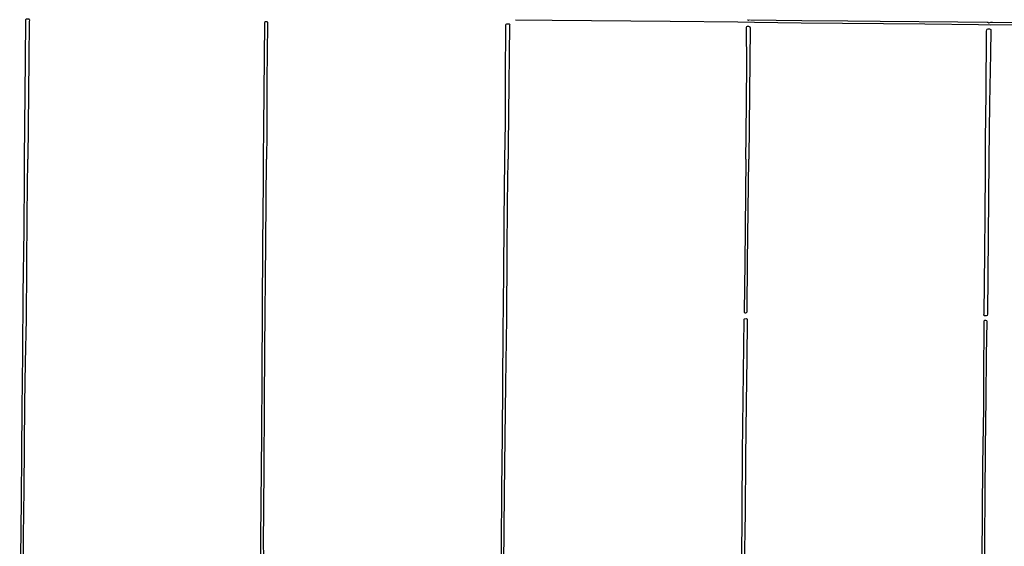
# Model space of a CAD drawing. Extents: x 168875 to 176000, y 513888 to 528000.
# Tile 103 of 106: x 173717 to 174946, y 526517 to 527174. Entities that reach past the tile are written whole.
import ezdxf

# ---------------------------------------------------------------- set-up
doc = ezdxf.new("R2010")
doc.units = 0
doc.header["$MEASUREMENT"] = 0
doc.layers.add('INSTEEK_SLOOT', color=72, linetype='CONTINUOUS')
doc.layers.add('KANT_WATER', color=140, linetype='CONTINUOUS')

msp = doc.modelspace()

# ---------------------------------------------------------------- linework, layer by layer
at = {"layer": 'INSTEEK_SLOOT'}
for points in [[(173723.1, 527000), (173724.5, 527123.4), (173724.9, 527173.8), (173725.3, 527174.9), (173726.2, 527175.2), (173727.4, 527175.2), (173728.4, 527175.1), (173728.9, 527174.5), (173729.2, 527173.3), (173729.1, 527171.8), (173728.7, 527124.2), (173727.1, 527000)], [(174336.1, 527174), (174381.9, 527173.5), (174528.9, 527172.3), (174613.6, 527171.2), (174634.2, 527171), (174692.4, 527170.2), (174847, 527168.9), (174914.1, 527168.2), (174929.4, 527167.7), (174957.8, 527168)], [(174021.6, 527000), (174021.8, 527040), (174023.1, 527170.1), (174023.6, 527171.8), (174026, 527171.9), (174026.6, 527170.5), (174026.4, 527168.2), (174025.6, 527098.1), (174025.5, 527032.4), (174025.2, 527000)], [(174322.8, 527000), (174323.3, 527045.6), (174323.4, 527100.9), (174324, 527167.6), (174324.5, 527168.5), (174325, 527168.8), (174326.1, 527168.9), (174328.1, 527168.8), (174328.5, 527168.6), (174328.7, 527167.7), (174328.6, 527167.1), (174327.2, 527056.5), (174326.9, 527015.6), (174326.7, 527000)], [(174623.5, 527000), (174623.7, 527029.8), (174624.6, 527117.4), (174624.5, 527163.6), (174624.4, 527164.5), (174624.8, 527165.5), (174625.7, 527165.9), (174626.9, 527165.9), (174627.8, 527165.7), (174628.6, 527165.1), (174628.8, 527163.9), (174627.2, 527000)], [(174922.8, 527000), (174922.8, 527024.7), (174923.6, 527081.8), (174924, 527159.7), (174924.2, 527161.5), (174924.7, 527162.3), (174926, 527162.7), (174927.5, 527162.7), (174928.4, 527162.4), (174929.2, 527161.8), (174929.3, 527160.6), (174928.7, 527131.8), (174927.7, 527069.6), (174926.9, 527000)], [(173717.1, 526405.74), (173718.2, 526465.2), (173718.4, 526502.7), (173719.3, 526575), (173719.9, 526633.9), (173720.3, 526689.2), (173721, 526757.3), (173721.4, 526832.3), (173722.6, 526911), (173722.9, 526978.3), (173723.1, 527000)], [(173721.23, 526406.98), (173721.6, 526421.7), (173721.9, 526475.9), (173722.1, 526476.6), (173722.7, 526476.8), (173725, 526476.6), (173726.1, 526477.3), (173726.2, 526478.3), (173725.3, 526479.6), (173723.9, 526480.2), (173722.8, 526480.5), (173722.3, 526481.3), (173722.1, 526482.2), (173721.7, 526497), (173722, 526530.1), (173722.8, 526588.1), (173723.6, 526695.5), (173724.3, 526746.4), (173725.5, 526800.6), (173726.3, 526930.4), (173727.1, 527000)], [(174000, 526477.4), (174016.5, 526477.3), (174017.2, 526477.5), (174017.6, 526478.2), (174017.8, 526479.2), (174018.1, 526526.2), (174019.4, 526657.1), (174019.9, 526731.2), (174020.7, 526892.9), (174021.5, 526971.8), (174021.6, 527000)], [(174020.8, 526402.06), (174021.9, 526507), (174021.5, 526518.8), (174022.3, 526613.1), (174022.8, 526694.4), (174023.1, 526763), (174024.5, 526896), (174025.2, 527000)], [(174317.3, 526405.84), (174317.4, 526408.5), (174317.6, 526444), (174318.5, 526516), (174319, 526588.6), (174319.6, 526655.4), (174320.6, 526784.4), (174321.5, 526857.4), (174321.7, 526922.6), (174322.8, 527000)], [(174320.68, 526405.72), (174322.1, 526583.1), (174323.1, 526652.7), (174323.9, 526719.6), (174325, 526801.8), (174325.4, 526881.9), (174325.9, 526945.1), (174326.7, 527000)], [(174623.5, 527000), (174622.3, 526870.8), (174621.5, 526809.9), (174621.6, 526808.9), (174622.5, 526808.3), (174623.5, 526808.4), (174624.4, 526808.8), (174625.1, 526809.8), (174625.2, 526811.1), (174625.7, 526871.9), (174627.2, 527000)], [(174926.9, 527000), (174925, 526806.6), (174924.7, 526805.1), (174923.5, 526804.6), (174922.2, 526804.6), (174921, 526804.8), (174920.7, 526805.9), (174920.8, 526807.3), (174921.9, 526883), (174922.2, 526932), (174922.8, 526984.5), (174922.8, 527000)], [(174617.52, 526420.65), (174617.9, 526454.7), (174618.5, 526494.2), (174619.5, 526634.1), (174621.3, 526800.4), (174622, 526801.1), (174624.2, 526801.2), (174625.2, 526800.6), (174625.3, 526799.4), (174625.2, 526798.4), (174624.6, 526752.3), (174624, 526695.3), (174623.1, 526628.1), (174622.5, 526559.1), (174621.5, 526490.2), (174621.1, 526436.1), (174620.6, 526414.87)], [(174921.3, 526479.7), (174921.8, 526527.1), (174922.1, 526579.6), (174922.8, 526639.6), (174923.3, 526701.9), (174924, 526755.3), (174924.9, 526797.7), (174924.5, 526798.6), (174923.1, 526798.9), (174921.6, 526798.8), (174920.7, 526797.9), (174920.5, 526796.6), (174920.1, 526728), (174920, 526690), (174919.1, 526619), (174918, 526501.1)]]:
    msp.add_lwpolyline(points, dxfattribs=at)
at = {"layer": 'KANT_WATER'}
for points in [[(174625.7, 527174), (174626.3, 527173.9), (174626.9, 527173.1), (174627.4, 527173.8), (174627.9, 527174)], [(174629.1, 527174), (174693.2, 527173.1), (174751, 527172.4), (174791.3, 527172.1), (174888.3, 527171.2), (174924.9, 527171), (174925.6, 527170.9), (174926.9, 527170), (174928.1, 527170.6), (174929.1, 527170.9), (174931.3, 527170.9), (174996.4, 527170.2), (175076.8, 527169.7), (175159.6, 527168.8), (175224.5, 527168.4), (175225.3, 527168.2), (175226.4, 527167.7), (175227.5, 527168.2), (175228.7, 527168.2), (175267.2, 527167.7), (175356.7, 527167), (175434.2, 527165.9), (175496, 527165.2), (175514, 527165)]]:
    msp.add_lwpolyline(points, dxfattribs=at)

doc.saveas('drawing.dxf')
